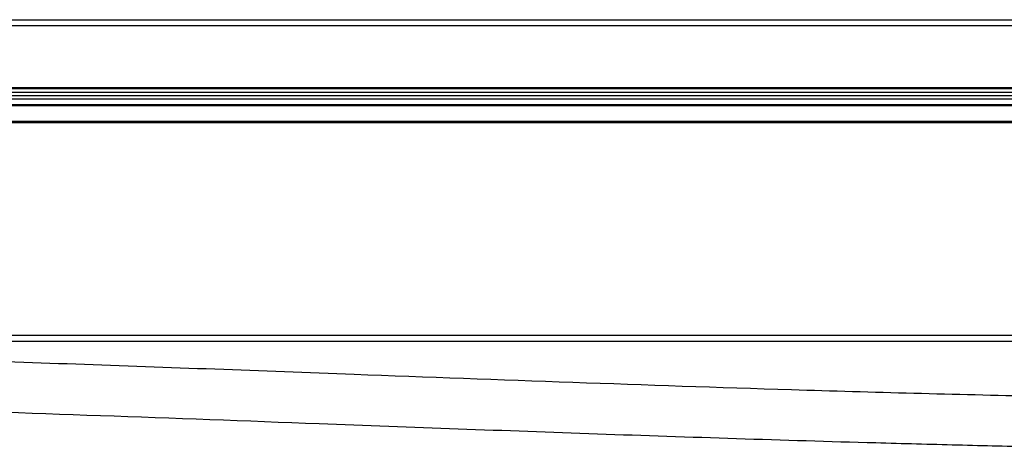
# Model space of a CAD drawing. Header units: millimetres. Extents: x -417 to 2302, y 446 to 879.
# Tile 26 of 31: x 1989 to 2145, y 630 to 699. Entities that reach past the tile are written whole.
import ezdxf

# ---------------------------------------------------------------- set-up
doc = ezdxf.new("R2010")
doc.units = ezdxf.units.MM

# ---------------------------------------------------------------- blocks, each defined once
blk = doc.blocks.new('Drawing View6')
at = {"color": 7, "linetype": 'Continuous', "lineweight": 25}
for p, q in [((-906, 60.65), (84, 60.65)), ((84, 59.65), (-906, 59.65)), ((-911, 49.15), (89, 49.15)), ((89, 48.55), (-911, 48.55)), ((-906, 49.85), (84, 49.85)), ((84, 49.65), (-906, 49.65)), ((-911, 48.05), (89, 48.05)), ((-906, 47.15), (84, 47.15)), ((84, 46.95), (-906, 46.95)), ((84, 44.45), (-906, 44.45)), ((84, 44.25), (-906, 44.25)), ((-910.8, 10.45), (88.8, 10.45)), ((88.8, 9.45), (-910.8, 9.45))]:
    blk.add_line(p, q, dxfattribs=at)
for points, knots in [([(0, 0), (-2.5, 0), (-7.55, 0.01), (-14.86, 0.05), (-21.66, 0.1), (-27.63, 0.16), (-32.79, 0.22), (-37.21, 0.28), (-43.42, 0.37), (-51.79, 0.51), (-71.88, 0.92), (-111.66, 2.01), (-162.57, 3.9), (-215.25, 5.88), (-249.09, 6.99), (-272.41, 7.61), (-284.83, 7.9), (-294.3, 8.1), (-301.28, 8.22), (-306.49, 8.31), (-312.79, 8.4), (-320.17, 8.49), (-328.63, 8.57), (-338.2, 8.63), (-344.94, 8.64), (-348.5, 8.64)], [0, 0, 0, 0, 0.021533, 0.043404, 0.062902, 0.080041, 0.094833, 0.107286, 0.118098, 0.148254, 0.179302, 0.291078, 0.49068, 0.6177, 0.744719, 0.781977, 0.81846, 0.85162, 0.863511, 0.878475, 0.896529, 0.917687, 0.941969, 0.969398, 1, 1, 1, 1]), ([(-348.5, 0.64), (-345.68, 0.64), (-340.32, 0.63), (-332.7, 0.59), (-325.9, 0.54), (-319.92, 0.48), (-314.77, 0.42), (-310.35, 0.36), (-304.14, 0.27), (-295.77, 0.12), (-275.68, -0.29), (-235.9, -1.37), (-184.99, -3.26), (-132.31, -5.24), (-98.47, -6.35), (-75.15, -6.97), (-62.73, -7.27), (-53.26, -7.46), (-46.29, -7.58), (-41.06, -7.67), (-34.77, -7.76), (-27.39, -7.85), (-18.92, -7.93), (-9.67, -7.99), (-3.24, -8), (0, -8)], [0, 0, 0, 0, 0.024256, 0.046123, 0.065618, 0.082753, 0.097539, 0.109985, 0.120796, 0.150953, 0.182002, 0.293777, 0.493378, 0.620396, 0.747414, 0.784672, 0.821151, 0.854305, 0.866205, 0.881177, 0.899237, 0.920401, 0.944688, 0.97212, 1, 1, 1, 1])]:
    blk.add_open_spline(points, degree=3, knots=knots, dxfattribs=at)

msp = doc.modelspace()

# ---------------------------------------------------------------- block references
at = {"color": 7, "linetype": 'Continuous', "lineweight": 25}
msp.add_blockref('Drawing View6', (2212.72, 637.98), dxfattribs=at)

doc.saveas('drawing.dxf')
